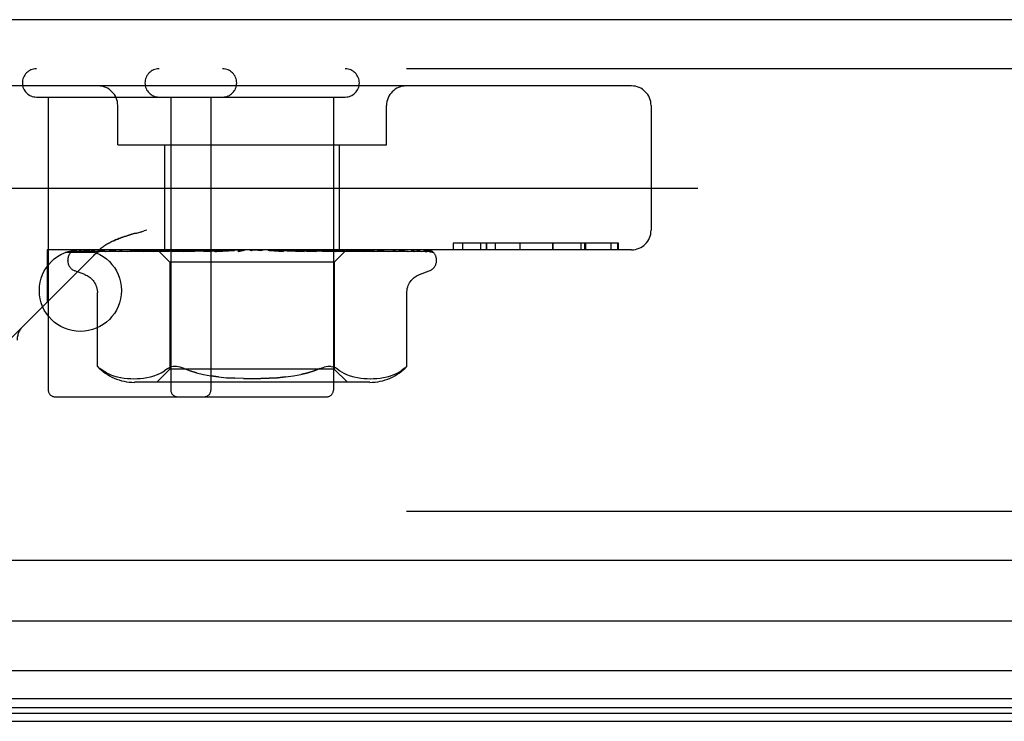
# Model space of a CAD drawing. Header units: inches. Extents: x 0 to 227, y 0 to 147.
# Tile 25 of 256: x 42.04 to 43.54, y 21.41 to 22.48. Entities that reach past the tile are written whole.
import ezdxf

# ---------------------------------------------------------------- set-up
doc = ezdxf.new("R2010")
doc.units = ezdxf.units.IN
doc.header["$LTSCALE"] = 12.466667
doc.header["$MEASUREMENT"] = 0
doc.linetypes.add('HIDDEN', pattern=[0.2, 0.1, -0.1])
doc.layers.get('0').update_dxf_attribs({"linetype": 'CONTINUOUS'})
doc.layers.add('DEFAULT_2', color=8, linetype='HIDDEN')
doc.layers.add('LEFTHAND_DOOR_ASSEMBLY', color=7, linetype='CONTINUOUS')

msp = doc.modelspace()

# ---------------------------------------------------------------- linework, layer by layer
at = {"color": 7, "linetype": 'Continuous'}
msp.add_line((41.2259, 21.4129), (97.7259, 21.4129), dxfattribs=at)
at = {"layer": 'DEFAULT_2', "color": 8, "linetype": 'HIDDEN'}
msp.add_line((68.0069, 22.2254), (41.0435, 22.2254), dxfattribs=at)
at = {"layer": 'LEFTHAND_DOOR_ASSEMBLY', "color": 3, "linetype": 'Continuous'}
for p, q in [((68.8092, 22.4829), (40.2667, 22.4829)), ((68.8092, 21.6579), (40.2667, 21.6579))]:
    msp.add_line(p, q, dxfattribs=at)
at = {"layer": 'LEFTHAND_DOOR_ASSEMBLY', "color": 8, "linetype": 'HIDDEN'}
for p, q in [((68.8092, 22.4079), (40.2667, 22.4079)), ((42.9722, 22.3819), (41.8152, 22.3819)), ((42.0647, 22.3649), (42.5357, 22.3649)), ((42.0827, 22.3649), (42.0827, 21.9179)), ((42.2697, 22.3649), (42.2697, 21.9179)), ((42.3307, 22.3649), (42.3307, 21.9179)), ((42.5177, 22.3649), (42.5177, 21.9179)), ((42.1887, 22.2919), (42.1887, 22.3519)), ((42.5987, 22.2919), (42.5987, 22.3519)), ((43.0022, 22.3519), (43.0022, 22.1619)), ((42.1887, 22.2919), (42.5987, 22.2919)), ((42.2607, 22.1319), (42.2607, 22.2919)), ((42.5267, 22.1319), (42.5267, 22.2919)), ((42.2171, 22.1575), (42.2247, 22.1596)), ((42.2208, 22.1586), (42.2288, 22.1608)), ((42.2331, 22.1619), (42.2288, 22.1608)), ((42.7005, 22.1419), (42.7005, 22.1319)), ((42.9523, 22.1419), (42.7005, 22.1419)), ((42.7006, 22.1319), (42.7006, 22.1419)), ((42.7151, 22.1319), (42.7151, 22.1419)), ((42.7427, 22.1319), (42.7427, 22.1419)), ((42.7508, 22.1419), (42.7508, 22.1319)), ((42.7512, 22.1419), (42.7512, 22.1319)), ((42.7649, 22.1319), (42.7649, 22.1419)), ((42.8025, 22.1319), (42.8025, 22.1419)), ((42.8025, 22.1319), (42.8025, 22.1419)), ((42.8523, 22.1319), (42.8523, 22.1419)), ((42.8527, 22.1319), (42.8527, 22.1419)), ((42.8953, 22.1319), (42.8953, 22.1419)), ((42.9013, 22.1319), (42.9013, 22.1419)), ((42.9027, 22.1319), (42.9027, 22.1419)), ((42.9414, 22.1319), (42.9414, 22.1419)), ((42.9515, 22.1319), (42.9515, 22.1419)), ((42.9523, 22.1319), (42.9523, 22.1419)), ((41.9814, 21.9527), (42.1599, 22.1311)), ((42.0812, 22.1319), (42.0812, 22.0524)), ((42.9722, 22.1319), (42.0812, 22.1319)), ((42.1166, 22.1271), (42.1167, 22.1271)), ((42.1213, 22.1292), (42.2503, 22.1311)), ((42.1243, 22.1292), (42.2517, 22.1311)), ((42.128, 22.1292), (42.2542, 22.1311)), ((42.1371, 22.1292), (42.2582, 22.1311)), ((42.1439, 22.1292), (42.1444, 22.1292)), ((42.1444, 22.1292), (42.2631, 22.1311)), ((42.1592, 22.1292), (42.2696, 22.1311)), ((42.1755, 22.13), (42.1697, 22.1292)), ((42.1697, 22.1292), (42.1698, 22.1292)), ((42.1698, 22.1292), (42.2767, 22.1311)), ((42.1911, 22.1319), (42.1856, 22.1313)), ((42.1898, 22.1292), (42.2855, 22.1311)), ((42.1902, 22.1293), (42.1898, 22.1292)), ((42.2034, 22.1292), (42.2945, 22.1311)), ((42.2034, 22.1293), (42.2034, 22.1292)), ((42.2104, 22.13), (42.2035, 22.1293)), ((42.2183, 22.1309), (42.2104, 22.13)), ((42.2277, 22.1292), (42.3053, 22.1311)), ((42.2438, 22.1292), (42.316, 22.1311)), ((42.244, 22.1293), (42.2438, 22.1292)), ((42.2606, 22.1309), (42.244, 22.1293)), ((42.2494, 22.1319), (42.2684, 22.1129)), ((42.2503, 22.1311), (42.2503, 22.1311)), ((42.2517, 22.1311), (42.2516, 22.1311)), ((42.2542, 22.1311), (42.2543, 22.1311)), ((42.2546, 22.1319), (42.258, 22.1311)), ((42.2582, 22.1311), (42.258, 22.1311)), ((42.2716, 22.1319), (42.2606, 22.1309)), ((42.2631, 22.1311), (42.2633, 22.1311)), ((42.2665, 22.1319), (42.2633, 22.1311)), ((42.2644, 22.1319), (42.2693, 22.1311)), ((42.2696, 22.1311), (42.2693, 22.1311)), ((42.2717, 22.1292), (42.3283, 22.1311)), ((42.2767, 22.1311), (42.2769, 22.1311)), ((42.2817, 22.1319), (42.2769, 22.1311)), ((42.2789, 22.1319), (42.285, 22.1311)), ((42.2855, 22.1311), (42.285, 22.1311)), ((42.2896, 22.1292), (42.3403, 22.1311)), ((42.2899, 22.1293), (42.2896, 22.1292)), ((42.3192, 22.1319), (42.2899, 22.1293)), ((42.2945, 22.1311), (42.2948, 22.1311)), ((42.3009, 22.1319), (42.2948, 22.1311)), ((42.2975, 22.1319), (42.3048, 22.1311)), ((42.3053, 22.1311), (42.3048, 22.1311)), ((42.316, 22.1311), (42.3163, 22.1311)), ((42.3235, 22.1319), (42.3163, 22.1311)), ((42.3196, 22.1319), (42.3277, 22.1311)), ((42.3202, 22.1293), (42.3538, 22.1311)), ((42.3283, 22.1311), (42.3277, 22.1311)), ((42.3394, 22.1293), (42.3666, 22.1311)), ((42.3394, 22.1293), (42.3395, 22.1293)), ((42.3395, 22.1293), (42.3695, 22.1319)), ((42.3403, 22.1311), (42.3406, 22.1311)), ((42.3487, 22.1319), (42.3406, 22.1311)), ((42.3443, 22.1319), (42.353, 22.1311)), ((42.3538, 22.1311), (42.353, 22.1311)), ((42.3666, 22.1311), (42.3668, 22.1311)), ((42.3754, 22.1319), (42.3668, 22.1311)), ((42.3709, 22.1319), (42.3798, 22.1311)), ((42.4028, 22.1319), (42.3939, 22.1311)), ((42.3982, 22.1319), (42.407, 22.1311)), ((42.4201, 22.1311), (42.4416, 22.1293)), ((42.4201, 22.1311), (42.4211, 22.1311)), ((42.4299, 22.1319), (42.4211, 22.1311)), ((42.4254, 22.1319), (42.4338, 22.1311)), ((42.4341, 22.1311), (42.4338, 22.1311)), ((42.4341, 22.1311), (42.4732, 22.1293)), ((42.4729, 22.1293), (42.4432, 22.1319)), ((42.4465, 22.1311), (42.4918, 22.1293)), ((42.4465, 22.1311), (42.4472, 22.1311)), ((42.4557, 22.1319), (42.4472, 22.1311)), ((42.4515, 22.1319), (42.4592, 22.1311)), ((42.4595, 22.1311), (42.4592, 22.1311)), ((42.4595, 22.1311), (42.5212, 22.1292)), ((42.4709, 22.1311), (42.5382, 22.1292)), ((42.4709, 22.1311), (42.4715, 22.1311)), ((42.4792, 22.1319), (42.4715, 22.1311)), ((42.4732, 22.1293), (42.473, 22.1293)), ((42.4755, 22.1319), (42.4821, 22.1311)), ((42.4825, 22.1311), (42.4821, 22.1311)), ((42.4825, 22.1311), (42.5645, 22.1292)), ((42.5128, 22.13), (42.4924, 22.1319)), ((42.4924, 22.1311), (42.5794, 22.1292)), ((42.4924, 22.1311), (42.4929, 22.1311)), ((42.4996, 22.1319), (42.4929, 22.1311)), ((42.4965, 22.1319), (42.5019, 22.1311)), ((42.5022, 22.1311), (42.5019, 22.1311)), ((42.5022, 22.1311), (42.6017, 22.1292)), ((42.5103, 22.1311), (42.6138, 22.1292)), ((42.5103, 22.1311), (42.5107, 22.1311)), ((42.5162, 22.1319), (42.5107, 22.1311)), ((42.5209, 22.1293), (42.5128, 22.13)), ((42.5138, 22.1319), (42.5178, 22.1311)), ((42.5179, 22.1311), (42.5178, 22.1311)), ((42.518, 22.1311), (42.5179, 22.1311)), ((42.518, 22.1311), (42.6313, 22.1292)), ((42.5377, 22.1317), (42.5189, 22.1129)), ((42.5212, 22.1292), (42.5209, 22.1293)), ((42.524, 22.1311), (42.6403, 22.1292)), ((42.524, 22.1311), (42.5243, 22.1311)), ((42.5284, 22.1319), (42.5243, 22.1311)), ((42.5267, 22.1319), (42.5292, 22.1311)), ((42.5293, 22.1311), (42.5292, 22.1311)), ((42.5293, 22.1311), (42.6523, 22.1292)), ((42.533, 22.1311), (42.6578, 22.1292)), ((42.533, 22.1311), (42.5332, 22.1311)), ((42.5357, 22.1319), (42.5332, 22.1311)), ((42.5357, 22.1311), (42.5356, 22.1311)), ((42.5357, 22.1311), (42.6639, 22.1292)), ((42.5369, 22.1311), (42.537, 22.1311)), ((42.5369, 22.1311), (42.6658, 22.1292)), ((42.5377, 22.1317), (42.537, 22.1311)), ((42.5379, 22.1319), (42.5377, 22.1317)), ((42.5486, 22.1309), (42.538, 22.1319)), ((42.5645, 22.1292), (42.5644, 22.1293)), ((42.5843, 22.1313), (42.5784, 22.1319)), ((42.5916, 22.1305), (42.5843, 22.1313)), ((42.6138, 22.1292), (42.6139, 22.1292)), ((42.6313, 22.1292), (42.6316, 22.1292)), ((42.6403, 22.1292), (42.6409, 22.1292)), ((42.6523, 22.1292), (42.6532, 22.1291)), ((42.666, 22.1288), (42.6661, 22.1288)), ((42.1124, 22.1154), (42.1124, 22.1162)), ((42.2684, 22.1129), (42.2684, 21.9499)), ((42.5189, 22.1129), (42.2684, 22.1129)), ((42.5189, 22.1129), (42.5189, 21.9499)), ((42.6749, 22.1154), (42.6749, 22.1162)), ((42.1384, 22.0943), (42.1234, 22.0997)), ((42.6489, 22.0943), (42.6639, 22.0997)), ((42.1576, 21.9542), (42.1576, 22.0668)), ((42.6297, 21.9542), (42.6297, 22.0668)), ((42.1576, 21.9542), (42.1582, 21.9537)), ((42.1586, 21.9533), (42.158, 21.9539)), ((42.1716, 21.9441), (42.177, 21.9416)), ((42.1769, 21.9416), (42.1824, 21.9396)), ((42.244, 21.9396), (42.2496, 21.9416)), ((42.2684, 21.9499), (42.2484, 21.9299)), ((42.2496, 21.9416), (42.255, 21.9441)), ((42.255, 21.9441), (42.2601, 21.9472)), ((42.265, 21.9508), (42.2601, 21.9472)), ((42.5189, 21.9499), (42.2684, 21.9499)), ((42.3089, 21.9445), (42.2991, 21.9474)), ((42.5141, 21.9541), (42.5164, 21.9537)), ((42.5189, 21.9499), (42.5389, 21.9299)), ((42.5323, 21.9441), (42.5378, 21.9416)), ((42.5377, 21.9416), (42.5433, 21.9396)), ((42.6049, 21.9396), (42.6104, 21.9416)), ((42.6104, 21.9416), (42.6157, 21.9441)), ((42.6258, 21.9508), (42.6208, 21.9472)), ((42.627, 21.9519), (42.6258, 21.9508)), ((42.6288, 21.9534), (42.628, 21.9527)), ((42.6297, 21.9542), (42.6296, 21.9542)), ((42.1823, 21.9397), (42.1878, 21.9381)), ((42.1878, 21.9382), (42.1932, 21.937)), ((42.1931, 21.937), (42.1985, 21.9362)), ((42.1984, 21.9363), (42.2036, 21.9357)), ((42.2035, 21.9358), (42.2086, 21.9355)), ((42.2085, 21.9355), (42.2134, 21.9354)), ((42.2133, 21.9354), (42.2182, 21.9355)), ((42.5733, 21.9299), (42.2141, 21.9299)), ((42.2181, 21.9355), (42.223, 21.9358)), ((42.223, 21.9358), (42.228, 21.9362)), ((42.228, 21.9362), (42.2332, 21.937)), ((42.2331, 21.937), (42.2386, 21.9381)), ((42.2385, 21.9381), (42.2441, 21.9396)), ((42.3425, 21.9382), (42.3307, 21.9398)), ((42.5433, 21.9396), (42.5488, 21.9381)), ((42.5488, 21.9381), (42.5542, 21.937)), ((42.5542, 21.937), (42.5594, 21.9362)), ((42.5593, 21.9362), (42.5643, 21.9358)), ((42.5643, 21.9358), (42.5692, 21.9355)), ((42.5691, 21.9355), (42.574, 21.9354)), ((42.5739, 21.9354), (42.5788, 21.9355)), ((42.5787, 21.9355), (42.5838, 21.9358)), ((42.5837, 21.9357), (42.5889, 21.9363)), ((42.5888, 21.9362), (42.5942, 21.937)), ((42.5941, 21.937), (42.5996, 21.9382)), ((42.5995, 21.9381), (42.605, 21.9397)), ((42.0927, 21.9079), (42.5077, 21.9079)), ((68.8092, 21.7329), (40.2667, 21.7329))]:
    msp.add_line(p, q, dxfattribs=at)
at = {"layer": 'LEFTHAND_DOOR_ASSEMBLY', "color": 7, "linetype": 'Continuous'}
for p, q in [((42.1548, 22.1279), (42.1085, 22.1279)), ((54.5379, 21.5658), (40.2447, 21.5658)), ((40.2163, 21.4906), (54.5379, 21.4906)), ((54.5379, 21.4472), (40.2252, 21.4472)), ((54.5379, 21.4335), (40.232, 21.4335)), ((54.5379, 21.4248), (40.2344, 21.4248))]:
    msp.add_line(p, q, dxfattribs=at)
at = {"layer": 'LEFTHAND_DOOR_ASSEMBLY', "color": 8, "linetype": 'HIDDEN'}
for points in [[(42.2171, 22.1575), (42.2136, 22.1566), (42.2103, 22.1556), (42.2072, 22.1547), (42.2042, 22.1538), (42.2015, 22.1529), (42.199, 22.1521), (42.1966, 22.1513), (42.1943, 22.1505), (42.1923, 22.1497), (42.1904, 22.149), (42.1886, 22.1483), (42.1869, 22.1477), (42.1853, 22.147), (42.1838, 22.1464), (42.1824, 22.1458), (42.1811, 22.1452), (42.1798, 22.1446), (42.1786, 22.144), (42.1775, 22.1434), (42.1764, 22.1428), (42.1753, 22.1423), (42.1743, 22.1417), (42.1733, 22.1411), (42.1723, 22.1406), (42.1714, 22.14)], [(42.1811, 22.1452), (42.1824, 22.1458), (42.1838, 22.1464), (42.1853, 22.147), (42.1869, 22.1477), (42.1886, 22.1483), (42.1904, 22.149), (42.1923, 22.1497), (42.1944, 22.1505), (42.1966, 22.1513), (42.199, 22.1521), (42.2015, 22.1529), (42.2043, 22.1538), (42.2072, 22.1547), (42.2103, 22.1556), (42.2136, 22.1566), (42.2171, 22.1575)], [(42.1599, 22.1311), (42.1606, 22.1318), (42.1613, 22.1324), (42.1619, 22.1331), (42.1626, 22.1337), (42.1634, 22.1343), (42.1641, 22.1349), (42.1648, 22.1355), (42.1656, 22.1361), (42.1663, 22.1366), (42.1671, 22.1372), (42.1679, 22.1378), (42.1688, 22.1383), (42.1696, 22.1389), (42.1705, 22.1395), (42.1714, 22.14)], [(42.1705, 22.1395), (42.1696, 22.1389), (42.1688, 22.1383), (42.1679, 22.1378), (42.1671, 22.1372), (42.1663, 22.1366), (42.1656, 22.1361), (42.1648, 22.1355), (42.1641, 22.1349), (42.1634, 22.1343), (42.1626, 22.1337), (42.1619, 22.1331), (42.1613, 22.1324)], [(42.1733, 22.1411), (42.1743, 22.1417), (42.1753, 22.1423), (42.1764, 22.1428), (42.1775, 22.1434), (42.1786, 22.144), (42.1798, 22.1446)], [(42.1234, 22.1319), (42.1221, 22.1314), (42.121, 22.1308), (42.1199, 22.1301), (42.119, 22.1295), (42.1183, 22.1289), (42.1177, 22.1283), (42.1172, 22.1279), (42.1169, 22.1275), (42.1167, 22.1272), (42.1166, 22.1271), (42.1166, 22.1271)], [(42.1268, 22.1319), (42.1252, 22.1315), (42.1237, 22.131), (42.1223, 22.1305), (42.121, 22.1299), (42.1197, 22.1293), (42.1185, 22.1286), (42.1177, 22.128)], [(42.1177, 22.128), (42.1178, 22.1281), (42.1181, 22.1283), (42.1184, 22.1285), (42.1188, 22.1287), (42.1193, 22.1289), (42.1199, 22.1291), (42.1204, 22.1292), (42.121, 22.1292), (42.1213, 22.1292)], [(42.1226, 22.1291), (42.122, 22.1288), (42.1219, 22.1287), (42.1218, 22.1286), (42.1219, 22.1287), (42.1221, 22.1288), (42.1224, 22.1289), (42.1229, 22.129), (42.1234, 22.1292), (42.1239, 22.1292), (42.1243, 22.1292)], [(42.1279, 22.1319), (42.1275, 22.1318), (42.1268, 22.1315), (42.1262, 22.1312), (42.1256, 22.1309), (42.125, 22.1306), (42.1244, 22.1303), (42.1239, 22.13), (42.1234, 22.1297), (42.123, 22.1294), (42.1226, 22.1291)], [(42.1394, 22.1319), (42.1378, 22.1316), (42.1356, 22.1312), (42.1336, 22.1308), (42.1316, 22.1303), (42.1297, 22.1299), (42.1279, 22.1294), (42.1267, 22.129)], [(42.1267, 22.129), (42.1269, 22.1291), (42.1274, 22.1292), (42.128, 22.1292)], [(42.1376, 22.1299), (42.1367, 22.1294), (42.1363, 22.1292), (42.1361, 22.1291), (42.136, 22.1291)], [(42.136, 22.1291), (42.136, 22.1291), (42.136, 22.1291), (42.1361, 22.1291), (42.1364, 22.1292), (42.1368, 22.1292), (42.1371, 22.1292)], [(42.142, 22.1319), (42.1414, 22.1317), (42.1407, 22.1314), (42.14, 22.1311), (42.1393, 22.1308), (42.1387, 22.1305), (42.1381, 22.1302), (42.1376, 22.1299)], [(42.1611, 22.1319), (42.1592, 22.1316), (42.1564, 22.1312), (42.1537, 22.1308), (42.151, 22.1304), (42.1483, 22.13), (42.1457, 22.1295), (42.1439, 22.1292)], [(42.1592, 22.1293), (42.159, 22.1293), (42.1589, 22.1292), (42.1589, 22.1292), (42.159, 22.1292), (42.1592, 22.1292)], [(42.1615, 22.1304), (42.1603, 22.1298), (42.1597, 22.1296), (42.1593, 22.1294), (42.1592, 22.1293)], [(42.1651, 22.1319), (42.1648, 22.1318), (42.1639, 22.1315), (42.1631, 22.1311), (42.1623, 22.1308), (42.1615, 22.1304)], [(42.1856, 22.1313), (42.1822, 22.1309), (42.1755, 22.13)], [(42.1926, 22.1303), (42.1919, 22.13), (42.1913, 22.1297), (42.1908, 22.1295), (42.1903, 22.1294), (42.1902, 22.1293)], [(42.1963, 22.1319), (42.1957, 22.1317), (42.1949, 22.1313), (42.1941, 22.131), (42.1926, 22.1303)], [(42.2283, 22.1319), (42.226, 22.1317), (42.2183, 22.1309)], [(42.2327, 22.1311), (42.2313, 22.1304), (42.2306, 22.1301), (42.2299, 22.1298), (42.2293, 22.1296), (42.2288, 22.1294), (42.2283, 22.1293), (42.228, 22.1293), (42.2277, 22.1292)], [(42.2346, 22.1319), (42.2342, 22.1317), (42.2334, 22.1314), (42.2327, 22.1311)], [(42.2495, 22.1319), (42.2497, 22.1316), (42.25, 22.1314), (42.2502, 22.1312), (42.2503, 22.1311), (42.2503, 22.1311), (42.2503, 22.1311)], [(42.2499, 22.1319), (42.2502, 22.1317), (42.2507, 22.1315), (42.2511, 22.1313), (42.2516, 22.1311)], [(42.2503, 22.1319), (42.2503, 22.1317), (42.2503, 22.1315), (42.2503, 22.1313), (42.2503, 22.1311)], [(42.2514, 22.1319), (42.2516, 22.1316), (42.2517, 22.1314), (42.2518, 22.1312), (42.2518, 22.1311), (42.2517, 22.1311), (42.2517, 22.1311)], [(42.2527, 22.1319), (42.2531, 22.1316), (42.2535, 22.1314), (42.2537, 22.1312), (42.254, 22.1311), (42.2542, 22.1311), (42.2542, 22.1311)], [(42.2559, 22.1319), (42.2555, 22.1317), (42.255, 22.1315), (42.2546, 22.1313), (42.2543, 22.1311)], [(42.2585, 22.1319), (42.2585, 22.1316), (42.2585, 22.1314), (42.2585, 22.1312), (42.2584, 22.1311), (42.2582, 22.1311)], [(42.2611, 22.1319), (42.2616, 22.1316), (42.262, 22.1314), (42.2624, 22.1312), (42.2627, 22.1311), (42.263, 22.1311), (42.2631, 22.1311)], [(42.2704, 22.1319), (42.2704, 22.1316), (42.2703, 22.1314), (42.2701, 22.1312), (42.2699, 22.1311), (42.2696, 22.1311)], [(42.2786, 22.1319), (42.2778, 22.1315), (42.2771, 22.1312), (42.2764, 22.1308), (42.2756, 22.1305), (42.2749, 22.1302), (42.2742, 22.1299), (42.2735, 22.1296), (42.2729, 22.1294), (42.2723, 22.1293), (42.2718, 22.1293), (42.2717, 22.1292)], [(42.2743, 22.1319), (42.2748, 22.1316), (42.2753, 22.1314), (42.2758, 22.1312), (42.2762, 22.1311), (42.2766, 22.1311), (42.2767, 22.1311)], [(42.2869, 22.1319), (42.2867, 22.1316), (42.2865, 22.1314), (42.2862, 22.1312), (42.2858, 22.1311), (42.2855, 22.1311)], [(42.2917, 22.1319), (42.2923, 22.1316), (42.2929, 22.1314), (42.2934, 22.1312), (42.2939, 22.1311), (42.2944, 22.1311), (42.2945, 22.1311)], [(42.3071, 22.1319), (42.3069, 22.1316), (42.3065, 22.1314), (42.3061, 22.1312), (42.3057, 22.1311), (42.3053, 22.1311)], [(42.3129, 22.1319), (42.3135, 22.1316), (42.3141, 22.1314), (42.3147, 22.1312), (42.3153, 22.1311), (42.3158, 22.1311), (42.316, 22.1311)], [(42.3246, 22.1308), (42.324, 22.1305), (42.3234, 22.1302), (42.3228, 22.1299), (42.3221, 22.1296), (42.3214, 22.1294), (42.3207, 22.1293), (42.3202, 22.1293)], [(42.3266, 22.1319), (42.3263, 22.1317), (42.3257, 22.1314), (42.3246, 22.1308)], [(42.3305, 22.1319), (42.3302, 22.1316), (42.3297, 22.1314), (42.3293, 22.1312), (42.3288, 22.1311), (42.3283, 22.1311)], [(42.3364, 22.1311), (42.3362, 22.1311), (42.3361, 22.131), (42.336, 22.1309), (42.336, 22.1308), (42.336, 22.1306), (42.3361, 22.1304), (42.3363, 22.1301), (42.3366, 22.1299), (42.3369, 22.1297), (42.3373, 22.1295), (42.3378, 22.1294), (42.3384, 22.1293), (42.3389, 22.1292), (42.3394, 22.1293)], [(42.337, 22.1319), (42.3376, 22.1316), (42.3382, 22.1314), (42.3388, 22.1312), (42.3394, 22.1311), (42.34, 22.1311), (42.3403, 22.1311)], [(42.3562, 22.1319), (42.3558, 22.1316), (42.3553, 22.1314), (42.3547, 22.1312), (42.3542, 22.1311), (42.3538, 22.1311)], [(42.3631, 22.1319), (42.3637, 22.1316), (42.3643, 22.1314), (42.3649, 22.1312), (42.3656, 22.1311), (42.3662, 22.1311), (42.3666, 22.1311)], [(42.3756, 22.1311), (42.3754, 22.131), (42.3752, 22.1308), (42.3749, 22.1306), (42.3745, 22.1304), (42.3742, 22.1301), (42.3737, 22.1299), (42.3732, 22.1297), (42.3726, 22.1295), (42.3721, 22.1294)], [(42.3722, 22.1294), (42.3737, 22.1297), (42.3753, 22.13), (42.3769, 22.1304), (42.3785, 22.1307), (42.38, 22.131), (42.3814, 22.1312)], [(42.3767, 22.1319), (42.3765, 22.1318), (42.3762, 22.1316), (42.376, 22.1314), (42.3756, 22.1311)], [(42.3814, 22.1312), (42.381, 22.1311), (42.3804, 22.1311), (42.3798, 22.1311)], [(42.3833, 22.1319), (42.3827, 22.1316), (42.3822, 22.1314), (42.3816, 22.1312), (42.3814, 22.1312)], [(42.3903, 22.1319), (42.3909, 22.1316), (42.3915, 22.1314), (42.3921, 22.1312), (42.3927, 22.1311), (42.3933, 22.1311), (42.3939, 22.1311)], [(42.4107, 22.1319), (42.4101, 22.1316), (42.4095, 22.1314), (42.4089, 22.1312), (42.4083, 22.1311), (42.4076, 22.1311), (42.407, 22.1311)], [(42.4177, 22.1319), (42.4182, 22.1316), (42.4187, 22.1314), (42.4193, 22.1312), (42.4199, 22.1311), (42.4201, 22.1311)], [(42.4375, 22.1319), (42.4369, 22.1316), (42.4363, 22.1314), (42.4356, 22.1312), (42.435, 22.1311), (42.4344, 22.1311), (42.4341, 22.1311)], [(42.4366, 22.1315), (42.4361, 22.1317), (42.4358, 22.1319)], [(42.4417, 22.1293), (42.441, 22.1294), (42.4403, 22.1295), (42.4396, 22.1298), (42.439, 22.13), (42.4384, 22.1303), (42.4379, 22.1306), (42.4374, 22.1309), (42.4366, 22.1315)], [(42.4442, 22.1319), (42.4446, 22.1316), (42.4451, 22.1314), (42.4456, 22.1312), (42.4461, 22.1311), (42.4465, 22.1311)], [(42.4627, 22.1319), (42.4621, 22.1316), (42.4615, 22.1314), (42.4609, 22.1312), (42.4603, 22.1311), (42.4597, 22.1311), (42.4595, 22.1311)], [(42.4688, 22.1319), (42.4692, 22.1316), (42.4695, 22.1314), (42.47, 22.1312), (42.4704, 22.1311), (42.4709, 22.1311)], [(42.4854, 22.1319), (42.4848, 22.1316), (42.4842, 22.1314), (42.4837, 22.1312), (42.4831, 22.1311), (42.4826, 22.1311), (42.4825, 22.1311)], [(42.4918, 22.1293), (42.4918, 22.1293), (42.4912, 22.1293), (42.4905, 22.1295), (42.4898, 22.1297), (42.4891, 22.1299), (42.4884, 22.1302), (42.4878, 22.1306), (42.4871, 22.1309), (42.4865, 22.1312), (42.4858, 22.1315), (42.4852, 22.1319), (42.4851, 22.1319)], [(42.4908, 22.1319), (42.491, 22.1316), (42.4913, 22.1314), (42.4916, 22.1312), (42.492, 22.1311), (42.4924, 22.1311)], [(42.5048, 22.1319), (42.5043, 22.1316), (42.5037, 22.1314), (42.5032, 22.1312), (42.5027, 22.1311), (42.5023, 22.1311), (42.5022, 22.1311)], [(42.5092, 22.1319), (42.5093, 22.1316), (42.5095, 22.1314), (42.5097, 22.1312), (42.51, 22.1311), (42.5103, 22.1311)], [(42.5202, 22.1319), (42.5198, 22.1316), (42.5193, 22.1314), (42.5189, 22.1313), (42.5185, 22.1312), (42.5182, 22.1311), (42.518, 22.1311)], [(42.5235, 22.1319), (42.5235, 22.1316), (42.5235, 22.1314), (42.5236, 22.1312), (42.5238, 22.1311), (42.524, 22.1311)], [(42.531, 22.1319), (42.5306, 22.1316), (42.5302, 22.1314), (42.5299, 22.1312), (42.5296, 22.1311), (42.5293, 22.1311), (42.5293, 22.1311)], [(42.5382, 22.1292), (42.5379, 22.1293), (42.5374, 22.1294), (42.5368, 22.1295), (42.5361, 22.1297), (42.5354, 22.13), (42.5347, 22.1304), (42.5339, 22.1307), (42.5331, 22.1311), (42.5323, 22.1315), (42.5315, 22.1318), (42.5313, 22.1319)], [(42.533, 22.1319), (42.5329, 22.1316), (42.5328, 22.1314), (42.5328, 22.1312), (42.5329, 22.1311), (42.533, 22.1311)], [(42.5349, 22.1319), (42.5351, 22.1317), (42.5353, 22.1315), (42.5355, 22.1313), (42.5356, 22.1311)], [(42.5369, 22.1319), (42.5365, 22.1316), (42.5363, 22.1314), (42.536, 22.1312), (42.5358, 22.1311), (42.5357, 22.1311), (42.5357, 22.1311)], [(42.5376, 22.1319), (42.5373, 22.1316), (42.5371, 22.1314), (42.537, 22.1312), (42.537, 22.1311), (42.5369, 22.1311), (42.5369, 22.1311)], [(42.5644, 22.1293), (42.5613, 22.1296), (42.5486, 22.1309)], [(42.5747, 22.131), (42.5739, 22.1314), (42.5731, 22.1317), (42.5726, 22.1319)], [(42.5794, 22.1292), (42.5793, 22.1293), (42.579, 22.1293), (42.5786, 22.1294), (42.5781, 22.1296), (42.5775, 22.1298), (42.5769, 22.1301), (42.5762, 22.1304), (42.5747, 22.131)], [(42.6017, 22.1292), (42.599, 22.1296), (42.5916, 22.1305)], [(42.6103, 22.1308), (42.6096, 22.1311), (42.6087, 22.1315), (42.6078, 22.1318), (42.6076, 22.1319)], [(42.6139, 22.1292), (42.6139, 22.1292), (42.6139, 22.1292), (42.6139, 22.1293), (42.6136, 22.1293), (42.6133, 22.1295), (42.6128, 22.1296), (42.6123, 22.1299), (42.6117, 22.1301), (42.6103, 22.1308)], [(42.6316, 22.1292), (42.6295, 22.1295), (42.6265, 22.13), (42.6234, 22.1304), (42.6204, 22.1309), (42.6173, 22.1313), (42.6142, 22.1317), (42.6122, 22.1319)], [(42.64, 22.1296), (42.6389, 22.1302), (42.6382, 22.1305), (42.6376, 22.1308), (42.6368, 22.1311), (42.6361, 22.1314), (42.6353, 22.1317), (42.6349, 22.1319)], [(42.6532, 22.1291), (42.6516, 22.1295), (42.6494, 22.1299), (42.6471, 22.1304), (42.6448, 22.1308), (42.6424, 22.1312), (42.6399, 22.1316), (42.6382, 22.1319)], [(42.6409, 22.1292), (42.641, 22.1292), (42.6409, 22.1292), (42.6407, 22.1292), (42.6404, 22.1294), (42.64, 22.1296)], [(42.6583, 22.1296), (42.6579, 22.1299), (42.6574, 22.1301), (42.6569, 22.1304), (42.6564, 22.1307), (42.6559, 22.1309), (42.6553, 22.1312), (42.6547, 22.1315), (42.6541, 22.1317), (42.6535, 22.1319)], [(42.666, 22.1288), (42.6651, 22.1292), (42.6637, 22.1297), (42.6622, 22.1302), (42.6607, 22.1306), (42.6591, 22.131), (42.6574, 22.1315), (42.6556, 22.1318), (42.6554, 22.1319)], [(42.6578, 22.1292), (42.6582, 22.1292), (42.6587, 22.1292), (42.6591, 22.1291), (42.6594, 22.129), (42.6595, 22.1289), (42.6595, 22.1289)], [(42.6595, 22.1289), (42.6595, 22.1289), (42.6594, 22.129), (42.6593, 22.1291), (42.659, 22.1292), (42.6583, 22.1296)], [(42.6688, 22.1284), (42.6686, 22.1287), (42.6682, 22.1289), (42.6679, 22.1292), (42.6675, 22.1295), (42.6671, 22.1298), (42.6666, 22.1301), (42.6661, 22.1304), (42.6655, 22.1307), (42.6649, 22.131), (42.6643, 22.1313), (42.6637, 22.1316), (42.663, 22.1319), (42.6629, 22.1319)], [(42.6686, 22.1293), (42.6674, 22.1301), (42.6662, 22.1308), (42.665, 22.1313), (42.6636, 22.1318), (42.6633, 22.1319)], [(42.6639, 22.1292), (42.6645, 22.1292), (42.6651, 22.1291), (42.6657, 22.1289), (42.666, 22.1288)], [(42.6658, 22.1292), (42.666, 22.1292), (42.6665, 22.1292), (42.667, 22.1291), (42.6674, 22.129), (42.6678, 22.1289), (42.6682, 22.1287), (42.6685, 22.1286), (42.6688, 22.1284), (42.669, 22.1283), (42.6691, 22.1282)], [(42.6691, 22.1282), (42.6692, 22.1282), (42.6692, 22.1281), (42.6692, 22.1282), (42.6688, 22.1284)], [(42.1384, 22.0943), (42.1402, 22.0935), (42.1419, 22.0927), (42.1435, 22.0918), (42.1451, 22.0908), (42.1467, 22.0896), (42.1482, 22.0883), (42.1497, 22.0868), (42.1511, 22.0853), (42.1524, 22.0836), (42.1535, 22.0817), (42.1546, 22.0797), (42.1555, 22.0776), (42.1563, 22.0754), (42.1569, 22.0731), (42.1574, 22.0706), (42.1576, 22.068), (42.1576, 22.0669)], [(42.6297, 22.0669), (42.6297, 22.068), (42.63, 22.0706), (42.6304, 22.0731), (42.631, 22.0754), (42.6318, 22.0776), (42.6327, 22.0797), (42.6338, 22.0817), (42.635, 22.0836), (42.6363, 22.0853), (42.6376, 22.0868), (42.6391, 22.0883), (42.6406, 22.0896), (42.6422, 22.0908), (42.6438, 22.0918), (42.6455, 22.0927), (42.6471, 22.0935), (42.6489, 22.0943)], [(42.1578, 21.9541), (42.1576, 21.9542), (42.1576, 21.9542)], [(42.1586, 21.9533), (42.1592, 21.9528), (42.1599, 21.9522), (42.1615, 21.9508)], [(42.1602, 21.9519), (42.1596, 21.9524), (42.1591, 21.9529)], [(42.1716, 21.9441), (42.1665, 21.9472), (42.1615, 21.9508)], [(42.265, 21.9508), (42.2668, 21.9521), (42.2688, 21.953), (42.2709, 21.9537)], [(42.2902, 21.9508), (42.2869, 21.9521), (42.2838, 21.953), (42.2809, 21.9537), (42.2782, 21.9541), (42.2756, 21.9542), (42.2732, 21.9541), (42.2709, 21.9537)], [(42.2902, 21.9508), (42.2992, 21.9474), (42.3089, 21.9445), (42.3194, 21.942), (42.3307, 21.9398), (42.3425, 21.9382), (42.3548, 21.9369), (42.3675, 21.9361)], [(42.3805, 21.9356), (42.3937, 21.9354), (42.4068, 21.9356), (42.4198, 21.9361), (42.4325, 21.9369), (42.4448, 21.9382), (42.4567, 21.9398), (42.4679, 21.942), (42.4785, 21.9445), (42.4882, 21.9474), (42.4971, 21.9508)], [(42.4971, 21.9508), (42.4882, 21.9474), (42.4784, 21.9445), (42.4679, 21.942)], [(42.4971, 21.9508), (42.5004, 21.9521), (42.5035, 21.953)], [(42.5141, 21.9541), (42.5117, 21.9542), (42.5091, 21.9541), (42.5064, 21.9537), (42.5035, 21.953)], [(42.5224, 21.9508), (42.5206, 21.9521), (42.5185, 21.953), (42.5164, 21.9537)], [(42.5324, 21.9441), (42.5272, 21.9472), (42.5224, 21.9508)], [(42.6157, 21.9441), (42.6208, 21.9472), (42.6258, 21.9508)], [(42.6258, 21.9508), (42.627, 21.9519), (42.628, 21.9527), (42.6288, 21.9534), (42.6293, 21.9539), (42.6296, 21.9542)], [(42.4448, 21.9382), (42.4325, 21.9369), (42.4198, 21.9361), (42.4068, 21.9356), (42.3937, 21.9354), (42.3805, 21.9356), (42.3675, 21.9361), (42.3548, 21.9369)]]:
    msp.add_lwpolyline(points, dxfattribs=at)
at = {"layer": 'LEFTHAND_DOOR_ASSEMBLY', "color": 3, "linetype": 'Continuous'}
msp.add_circle((42.1317, 22.0699), 0.0625, dxfattribs=at)
at = {"layer": 'LEFTHAND_DOOR_ASSEMBLY', "color": 8, "linetype": 'HIDDEN'}
for centre, radius, start, end in [((42.0647, 22.3864), 0.0215, 90, 270), ((42.2517, 22.3864), 0.0215, 90, 270), ((42.3487, 22.3864), 0.0215, 270, 90), ((42.5357, 22.3864), 0.0215, 270, 90), ((42.1587, 22.3519), 0.03, 0, 90), ((42.6287, 22.3519), 0.03, 90, 180), ((42.9722, 22.3519), 0.03, 0, 90), ((42.9722, 22.1619), 0.03, 270, 360), ((42.1291, 22.1162), 0.0167, 109.9484, 180), ((42.1731, 22.1019), 0.03, 90, 135), ((42.6582, 22.1162), 0.0167, 0, 51.3782), ((42.1291, 22.1154), 0.0167, 180, 250), ((42.6582, 22.1154), 0.0167, 290, 360), ((42.0652, 21.994), 0.03, 135, 180), ((42.2141, 22.0074), 0.0776, 223.3008, 270), ((42.5733, 22.0074), 0.0776, 270, 316.6992), ((42.0927, 21.9179), 0.01, 180, 270), ((42.2797, 21.9179), 0.01, 180, 270), ((42.3207, 21.9179), 0.01, 270, 360), ((42.5077, 21.9179), 0.01, 270, 360)]:
    msp.add_arc(centre, radius, start, end, dxfattribs=at)

doc.saveas('drawing.dxf')
